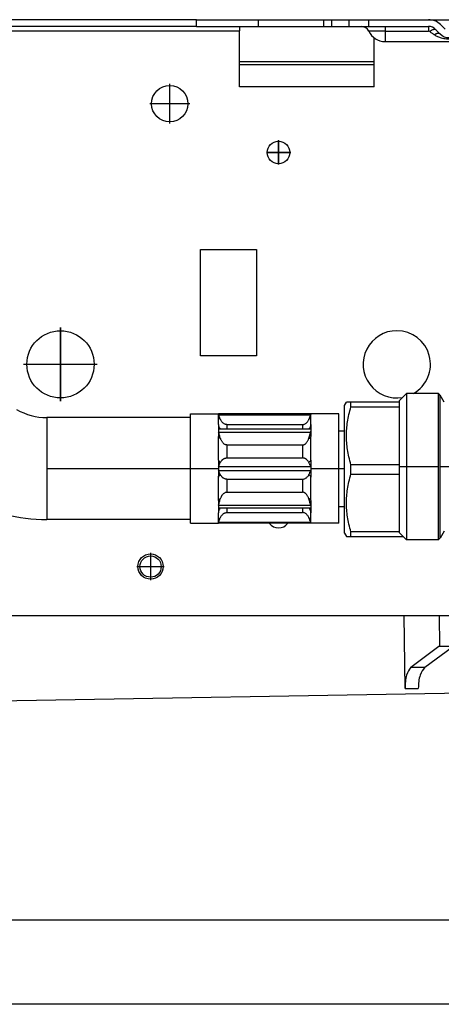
# Model space of a CAD drawing. Header units: inches. Extents: x -7205 to -1528, y -2875 to 5222.
# Tile 80 of 104: x -2490 to -2415, y 173 to 348. Entities that reach past the tile are written whole.
import ezdxf

# ---------------------------------------------------------------- set-up
doc = ezdxf.new("R2010")
doc.units = ezdxf.units.IN
doc.linetypes.add('DOT_CENTER', pattern=[14, 12, -1, 0, -1])
doc.layers.add('1', color=7, linetype='Continuous')

msp = doc.modelspace()

# ---------------------------------------------------------------- linework, layer by layer
at = {"color": 7, "linetype": 'Continuous'}
for p, q in [((-2474.14, 348.4), (-2599.71, 348.4)), ((-2474.14, 348.4), (-2599.71, 348.4)), ((-2458.85, 348.4), (-2474.14, 348.4)), ((-2458.85, 348.4), (-2474.14, 348.4)), ((-2458.85, 348.4), (-2447.85, 348.4)), ((-2458.85, 348.4), (-2447.85, 348.4)), ((-2458.85, 347.2), (-2458.85, 348.4)), ((-2447.85, 348.4), (-2436.2, 348.4)), ((-2447.85, 348.4), (-2436.2, 348.4)), ((-2447.85, 348.4), (-2447.85, 347.2)), ((-2436.2, 348.4), (-2434.73, 348.4)), ((-2436.2, 348.4), (-2434.73, 348.4)), ((-2436.2, 348.4), (-2434.73, 348.4)), ((-2436.2, 348.4), (-2436.2, 347.2)), ((-2434.73, 348.4), (-2431.66, 348.4)), ((-2434.73, 348.4), (-2431.66, 348.4)), ((-2434.73, 348.4), (-2431.66, 348.4)), ((-2431.66, 348.4), (-2429.45, 348.4)), ((-2431.66, 348.4), (-2429.45, 348.4)), ((-2431.66, 348.4), (-2429.45, 348.4)), ((-2429.45, 348.4), (-2428.95, 348.4)), ((-2429.45, 348.4), (-2428.95, 348.4)), ((-2429.45, 348.4), (-2428.95, 348.4)), ((-2428.95, 348.4), (-2428.13, 348.4)), ((-2428.95, 348.4), (-2428.13, 348.4)), ((-2428.95, 348.4), (-2428.13, 348.4)), ((-2428.13, 348.4), (-2427.14, 348.4)), ((-2428.13, 348.4), (-2427.14, 348.4)), ((-2428.13, 348.4), (-2427.14, 348.4)), ((-2427.14, 348.4), (-2425.2, 348.4)), ((-2427.14, 348.4), (-2425.2, 348.4)), ((-2427.14, 348.4), (-2425.2, 348.4)), ((-2427.14, 348.4), (-2425.2, 348.4)), ((-2425.2, 348.4), (-2417.44, 348.4)), ((-2425.2, 348.4), (-2417.44, 348.4)), ((-2425.2, 348.4), (-2417.44, 348.4)), ((-2425.2, 348.4), (-2417.44, 348.4)), ((-2417.44, 348.4), (-2404.85, 348.4)), ((-2417.44, 348.4), (-2404.85, 348.4)), ((-2417.44, 348.4), (-2404.85, 348.4)), ((-2458.85, 347.2), (-2668.82, 347.2)), ((-2458.85, 347.2), (-2451.14, 347.2)), ((-2451.14, 347.2), (-2451.14, 346.4)), ((-2451.14, 347.2), (-2447.85, 347.2)), ((-2451.14, 336.4), (-2451.14, 346.4)), ((-2451.14, 336.4), (-2451.14, 346.4)), ((-2447.85, 347.2), (-2436.2, 347.2)), ((-2436.2, 347.2), (-2434.73, 347.2)), ((-2436.2, 347.2), (-2434.73, 347.2)), ((-2434.73, 347.2), (-2431.66, 347.2)), ((-2434.73, 347.2), (-2431.66, 347.2)), ((-2431.66, 347.2), (-2429.45, 347.2)), ((-2431.66, 347.2), (-2429.45, 347.2)), ((-2429.45, 347.2), (-2428.95, 347.2)), ((-2429.45, 347.2), (-2428.95, 347.2)), ((-2428.95, 347.2), (-2428.13, 347.2)), ((-2428.95, 347.2), (-2428.13, 347.2)), ((-2428.13, 347.2), (-2427.14, 347.2)), ((-2428.13, 347.2), (-2427.14, 347.2)), ((-2427.14, 347.2), (-2425.2, 347.2)), ((-2427.14, 347.2), (-2425.2, 347.2)), ((-2425.2, 347.2), (-2417.44, 347.2)), ((-2425.2, 347.2), (-2417.44, 347.2)), ((-2415.34, 345.84), (-2416.17, 346.67)), ((-2414.49, 346.69), (-2415.32, 347.52)), ((-2427.14, 336.4), (-2427.14, 345.15)), ((-2427.14, 336.4), (-2427.14, 345.15)), ((-2425.2, 344.5), (-2405.16, 344.5)), ((-2427.14, 340.9), (-2451.14, 340.9)), ((-2451.14, 340.4), (-2427.14, 340.4)), ((-2451.14, 340.4), (-2427.14, 340.4)), ((-2427.14, 336.4), (-2451.14, 336.4)), ((-2427.14, 336.4), (-2451.14, 336.4)), ((-2458.1, 288.4), (-2458.1, 307.4)), ((-2458.1, 307.4), (-2448.1, 307.4)), ((-2458.1, 288.4), (-2458.1, 307.4)), ((-2458.1, 307.4), (-2448.1, 307.4)), ((-2448.1, 307.4), (-2448.1, 288.4)), ((-2448.1, 307.4), (-2448.1, 288.4)), ((-2448.1, 288.4), (-2458.1, 288.4)), ((-2422.68, 280.4), (-2421.38, 281.7)), ((-2421.38, 281.7), (-2421.38, 268.65)), ((-2415.66, 281.7), (-2421.38, 281.7)), ((-2415.66, 255.6), (-2415.66, 281.7)), ((-2414.67, 280.15), (-2415.39, 281.4)), ((-2432.43, 279.56), (-2432.08, 280.16)), ((-2432.43, 256.76), (-2432.43, 279.56)), ((-2431.27, 280.16), (-2432.08, 280.16)), ((-2422.68, 280.16), (-2431.27, 280.16)), ((-2431.27, 279.32), (-2431.27, 280.16)), ((-2422.68, 280.4), (-2422.68, 268.65)), ((-2459.93, 277.4), (-2459.93, 278.05)), ((-2459.93, 278.05), (-2454.93, 278.05)), ((-2438.43, 278.05), (-2454.93, 278.05)), ((-2454.93, 276.19), (-2454.93, 277.93)), ((-2433.43, 278.05), (-2438.43, 278.05)), ((-2438.43, 276.19), (-2438.43, 277.93)), ((-2433.43, 275.05), (-2433.43, 278.05)), ((-2431.27, 279.32), (-2422.68, 279.32)), ((-2459.93, 277.4), (-2485.53, 277.4)), ((-2459.93, 268.3), (-2459.93, 277.4)), ((-2453.43, 276.15), (-2439.93, 276.15)), ((-2454.93, 275.2), (-2454.88, 274.81)), ((-2438.47, 275.34), (-2454.89, 275.34)), ((-2438.43, 275.2), (-2438.48, 274.81)), ((-2433.43, 268.3), (-2433.43, 275.05)), ((-2433.43, 275.05), (-2432.43, 275.05)), ((-2454.93, 269.82), (-2454.93, 274.04)), ((-2453.43, 272.51), (-2439.93, 272.51)), ((-2438.43, 269.82), (-2438.43, 274.04)), ((-2453.43, 270.2), (-2439.93, 270.2)), ((-2431.27, 267.32), (-2431.27, 268.99)), ((-2422.68, 268.99), (-2431.27, 268.99)), ((-2459.93, 259.2), (-2459.93, 268.3)), ((-2433.43, 261.55), (-2433.43, 268.3)), ((-2431.27, 267.32), (-2422.68, 267.32)), ((-2422.68, 268.65), (-2422.68, 256.9)), ((-2421.38, 268.65), (-2421.38, 255.6)), ((-2454.93, 262.57), (-2454.93, 266.78)), ((-2453.43, 266.4), (-2439.93, 266.4)), ((-2438.43, 262.57), (-2438.43, 266.78)), ((-2453.43, 264.09), (-2439.93, 264.09)), ((-2454.88, 261.79), (-2454.93, 261.41)), ((-2454.93, 258.67), (-2454.93, 260.42)), ((-2438.46, 261.26), (-2454.89, 261.26)), ((-2453.43, 260.45), (-2439.93, 260.45)), ((-2438.48, 261.79), (-2438.43, 261.41)), ((-2438.43, 258.67), (-2438.43, 260.42)), ((-2433.43, 261.55), (-2432.43, 261.55)), ((-2433.43, 258.55), (-2433.43, 261.55)), ((-2459.93, 259.2), (-2485.53, 259.2)), ((-2459.93, 258.55), (-2459.93, 259.2)), ((-2459.93, 258.55), (-2454.93, 258.55)), ((-2438.43, 258.55), (-2454.93, 258.55)), ((-2433.43, 258.55), (-2438.43, 258.55)), ((-2432.43, 256.76), (-2432.08, 256.16)), ((-2431.27, 256.16), (-2431.27, 256.99)), ((-2422.68, 256.99), (-2431.27, 256.99)), ((-2422.68, 256.9), (-2421.38, 255.6)), ((-2414.67, 257.15), (-2415.39, 255.9)), ((-2432.08, 256.16), (-2431.27, 256.16)), ((-2431.27, 256.16), (-2421.93, 256.16)), ((-2415.66, 255.6), (-2421.38, 255.6)), ((-2593.1, 242.1), (-2421.77, 242.1)), ((-2421.61, 229.07), (-2421.77, 242.1)), ((-2421.77, 242.1), (-2415.57, 242.1)), ((-2415.57, 242.1), (-2401.3, 242.1)), ((-2420.6, 232.87), (-2415.6, 236.6)), ((-2418.12, 232.87), (-2413.18, 236.46)), ((-2415.6, 236.6), (-2415.48, 236.6)), ((-2415.48, 236.6), (-2412.95, 236.6)), ((-2358.92, 229.13), (-2658.77, 223.9)), ((-2092.8, 187.7), (-2692.8, 187.7)), ((-2270.1, 172.7), (-2692.8, 172.7))]:
    msp.add_line(p, q, dxfattribs=at)
at = {"color": 126, "linetype": 'Continuous', "true_color": 0x008060}
for p, q in [((-2434.73, 348.4), (-2434.73, 347.2)), ((-2431.66, 348.4), (-2431.66, 347.2)), ((-2428.13, 348.4), (-2428.13, 347.2)), ((-2668.82, 346.4), (-2451.14, 346.4)), ((-2425.2, 346.34), (-2428.1, 346.34)), ((-2425.2, 347.2), (-2425.2, 346.34)), ((-2425.2, 346.34), (-2417.44, 346.34)), ((-2425.2, 346.34), (-2425.2, 344.5)), ((-2415.39, 255.9), (-2415.39, 281.4)), ((-2454.88, 277.88), (-2438.48, 277.88)), ((-2485.53, 277.4), (-2485.53, 268.3)), ((-2454.88, 274.81), (-2438.48, 274.81)), ((-2485.53, 268.3), (-2485.53, 259.2)), ((-2454.88, 268.68), (-2438.48, 268.68)), ((-2454.88, 267.93), (-2438.48, 267.93)), ((-2454.88, 261.79), (-2438.48, 261.79)), ((-2454.88, 258.72), (-2438.48, 258.72)), ((-2415.57, 242.1), (-2415.48, 236.6)), ((-2420.6, 232.87), (-2418.12, 232.87)), ((-2421.61, 229.07), (-2419.27, 229.07))]:
    msp.add_line(p, q, dxfattribs=at)
at = {"color": 7, "linetype": 'Continuous'}
for centre, radius in [((-2463.6, 333.4), 3.25), ((-2463.6, 333.4), 3.25), ((-2444.2, 324.7), 2), ((-2483.1, 286.9), 6), ((-2483.1, 286.9), 6), ((-2467.03, 250.81), 2.25), ((-2467.03, 250.81), 2.25), ((-2467.03, 250.81), 1.9), ((-2467.03, 250.81), 1.9)]:
    msp.add_circle(centre, radius, dxfattribs=at)
for centre, radius, start, end in [((-2417.44, 345.4), 3, 45, 90), ((-2429.45, 345.7), 1.5, 25.1843, 90), ((-2425.2, 347.7), 3.2, 205.1843, 270), ((-2417.44, 345.4), 1.8, 45, 90), ((-2413.78, 347.4), 2.2, 225, 270), ((-2423.1, 286.9), 6, 90, 279.5896), ((-2423.1, 286.9), 6, 90, 279.5896), ((-2423.1, 286.9), 6, 300.0222, 90), ((-2423.1, 286.9), 6, 300.0222, 90), ((-2416.26, 280.9), 1, 30, 53.1301), ((-2485.54, 288.22), 10.82, 240.1569, 270.0194), ((-2485.54, 288.22), 29.02, 240.1447, 270.0072), ((-2444.2, 259.7), 2, 214.9473, 325.0527), ((-2416.26, 256.4), 1, 306.8699, 330)]:
    msp.add_arc(centre, radius, start, end, dxfattribs=at)
at = {"color": 126, "linetype": 'Continuous', "true_color": 0x008060}
for centre, radius, start, end in [((-2417.43, 345.96), 0.374, 57.1171, 91.3866), ((-2453.6, 277.94), 1.33, 180.4169, 224.1923), ((-2439.76, 277.94), 1.33, 315.8077, 359.5831), ((-2453.6, 276.2), 1.33, 180.4169, 219.9044), ((-2439.76, 276.2), 1.33, 320.0956, 359.5831), ((-2453.6, 260.41), 1.33, 140.0956, 179.5831), ((-2439.76, 260.41), 1.33, 0.4169, 39.9044), ((-2453.6, 258.66), 1.33, 135.8077, 179.5831), ((-2439.76, 258.66), 1.33, 0.4169, 44.1923)]:
    msp.add_arc(centre, radius, start, end, dxfattribs=at)
for points in [[(-2417.44, 347.2), (-2417.44, 347.12), (-2417.44, 346.96), (-2417.44, 346.84), (-2417.44, 346.69), (-2417.44, 346.52), (-2417.44, 346.34)], [(-2417.23, 346.28), (-2417.1, 346.38), (-2416.96, 346.47), (-2416.83, 346.55), (-2416.7, 346.62), (-2416.58, 346.67), (-2416.46, 346.71), (-2416.37, 346.72), (-2416.28, 346.72), (-2416.22, 346.7), (-2416.17, 346.67)], [(-2417.23, 346.28), (-2417.02, 346.13), (-2416.81, 345.99), (-2416.6, 345.85), (-2416.4, 345.71)], [(-2415.34, 345.84), (-2415.42, 345.9), (-2415.52, 345.94), (-2415.64, 345.96), (-2415.78, 345.95), (-2415.93, 345.92), (-2416.08, 345.87), (-2416.24, 345.8), (-2416.4, 345.71)], [(-2416.4, 345.71), (-2415.83, 345.39), (-2415.18, 345.15), (-2414.69, 345.05), (-2413.78, 344.97)], [(-2453.43, 276.15), (-2453.43, 276.05), (-2453.43, 275.95), (-2453.43, 275.85), (-2453.43, 275.75), (-2453.43, 275.65), (-2453.43, 275.54), (-2453.43, 275.49), (-2453.43, 275.44), (-2453.43, 275.39), (-2453.43, 275.34)], [(-2439.93, 276.15), (-2439.93, 276.05), (-2439.93, 275.95), (-2439.93, 275.85), (-2439.93, 275.75), (-2439.93, 275.65), (-2439.93, 275.54), (-2439.93, 275.44), (-2439.93, 275.34)], [(-2454.55, 273.66), (-2454.64, 273.7), (-2454.72, 273.74), (-2454.79, 273.79), (-2454.84, 273.84), (-2454.88, 273.89), (-2454.91, 273.94), (-2454.92, 273.99), (-2454.93, 274.04)], [(-2453.43, 272.51), (-2453.43, 272.36), (-2453.43, 272.22), (-2453.43, 272.08), (-2453.43, 271.93), (-2453.43, 271.64), (-2453.43, 271.35), (-2453.43, 271.07), (-2453.43, 270.78), (-2453.43, 270.49), (-2453.43, 270.2)], [(-2439.93, 272.51), (-2439.93, 272.36), (-2439.93, 272.22), (-2439.93, 272.08), (-2439.93, 271.93), (-2439.93, 271.64), (-2439.93, 271.35), (-2439.93, 271.07), (-2439.93, 270.78), (-2439.93, 270.49), (-2439.93, 270.2)], [(-2438.81, 273.66), (-2438.72, 273.7), (-2438.64, 273.74), (-2438.57, 273.79), (-2438.52, 273.84), (-2438.48, 273.89), (-2438.45, 273.94), (-2438.43, 273.99), (-2438.43, 274.04)], [(-2454.93, 269.82), (-2454.92, 269.77), (-2454.91, 269.73), (-2454.88, 269.68), (-2454.84, 269.63), (-2454.79, 269.58), (-2454.72, 269.53), (-2454.64, 269.48), (-2454.55, 269.44)], [(-2438.43, 269.82), (-2438.43, 269.77), (-2438.45, 269.73), (-2438.48, 269.68), (-2438.52, 269.63), (-2438.57, 269.58), (-2438.64, 269.53), (-2438.72, 269.48), (-2438.81, 269.44)], [(-2454.93, 266.78), (-2454.92, 266.83), (-2454.91, 266.88), (-2454.88, 266.93), (-2454.84, 266.98), (-2454.79, 267.02), (-2454.72, 267.07), (-2454.64, 267.12), (-2454.55, 267.16)], [(-2438.43, 266.78), (-2438.43, 266.83), (-2438.45, 266.88), (-2438.48, 266.93), (-2438.52, 266.98), (-2438.57, 267.02), (-2438.64, 267.07), (-2438.72, 267.12), (-2438.81, 267.16)], [(-2453.43, 266.4), (-2453.43, 266.11), (-2453.43, 265.82), (-2453.43, 265.54), (-2453.43, 265.25), (-2453.43, 264.96), (-2453.43, 264.67), (-2453.43, 264.38), (-2453.43, 264.09)], [(-2439.93, 266.4), (-2439.93, 266.11), (-2439.93, 265.82), (-2439.93, 265.54), (-2439.93, 265.25), (-2439.93, 264.96), (-2439.93, 264.67), (-2439.93, 264.38), (-2439.93, 264.09)], [(-2454.93, 262.57), (-2454.92, 262.61), (-2454.91, 262.66), (-2454.88, 262.71), (-2454.84, 262.76), (-2454.79, 262.81), (-2454.72, 262.86), (-2454.64, 262.9), (-2454.55, 262.95)], [(-2438.43, 262.57), (-2438.43, 262.61), (-2438.45, 262.66), (-2438.48, 262.71), (-2438.52, 262.76), (-2438.57, 262.81), (-2438.64, 262.86), (-2438.72, 262.9), (-2438.81, 262.95)], [(-2453.43, 261.26), (-2453.43, 261.09), (-2453.43, 260.93), (-2453.43, 260.69), (-2453.43, 260.45)], [(-2439.93, 261.26), (-2439.93, 261.09), (-2439.93, 260.93), (-2439.93, 260.69), (-2439.93, 260.45)]]:
    msp.add_spline(points, degree=3, dxfattribs=at)
at = {"color": 7, "linetype": 'Continuous'}
for points in [[(-2454.93, 278.05), (-2454.92, 278.03), (-2454.92, 278.01), (-2454.9, 277.95), (-2454.88, 277.88)], [(-2454.93, 278.05), (-2454.93, 278.04), (-2454.93, 278.03), (-2454.93, 277.99), (-2454.93, 277.93)], [(-2454.55, 277.01), (-2454.64, 277.19), (-2454.74, 277.44), (-2454.81, 277.66), (-2454.88, 277.88)], [(-2438.81, 277.01), (-2438.72, 277.19), (-2438.62, 277.44), (-2438.55, 277.66), (-2438.48, 277.88)], [(-2438.43, 278.05), (-2438.44, 278.03), (-2438.44, 278.01), (-2438.46, 277.95), (-2438.48, 277.88)], [(-2438.43, 278.05), (-2438.43, 278.04), (-2438.44, 278.02), (-2438.43, 277.98), (-2438.43, 277.93)], [(-2431.27, 268.99), (-2431.64, 270.38), (-2431.89, 271.68), (-2432.03, 272.93), (-2432.08, 274.16), (-2432.03, 275.38), (-2431.89, 276.63), (-2431.64, 277.93), (-2431.27, 279.32)], [(-2454.93, 276.19), (-2454.93, 275.95), (-2454.93, 275.71), (-2454.93, 275.46), (-2454.93, 275.2)], [(-2453.43, 276.15), (-2453.45, 276.15), (-2453.47, 276.15), (-2453.64, 276.18), (-2453.8, 276.23), (-2453.98, 276.33), (-2454.14, 276.46), (-2454.32, 276.65), (-2454.46, 276.84), (-2454.55, 277.01)], [(-2439.93, 276.15), (-2439.91, 276.15), (-2439.89, 276.15), (-2439.79, 276.16), (-2439.68, 276.19), (-2439.55, 276.23), (-2439.36, 276.34), (-2439.22, 276.46), (-2439.13, 276.54), (-2439.03, 276.66), (-2438.92, 276.82), (-2438.81, 277.01)], [(-2438.43, 276.19), (-2438.43, 275.95), (-2438.43, 275.71), (-2438.43, 275.46), (-2438.43, 275.2)], [(-2454.89, 275.34), (-2454.9, 275.34), (-2454.92, 275.3), (-2454.93, 275.26), (-2454.93, 275.2)], [(-2454.93, 275.2), (-2454.93, 274.92), (-2454.93, 274.64), (-2454.93, 274.34), (-2454.93, 274.04)], [(-2454.55, 273.66), (-2454.64, 273.89), (-2454.74, 274.23), (-2454.81, 274.51), (-2454.88, 274.81)], [(-2438.81, 273.66), (-2438.72, 273.89), (-2438.62, 274.23), (-2438.55, 274.51), (-2438.48, 274.81)], [(-2438.47, 275.34), (-2438.46, 275.34), (-2438.44, 275.3), (-2438.43, 275.26), (-2438.43, 275.2)], [(-2438.43, 275.2), (-2438.43, 274.92), (-2438.43, 274.64), (-2438.43, 274.34), (-2438.43, 274.04)], [(-2453.43, 272.51), (-2453.45, 272.51), (-2453.47, 272.51), (-2453.64, 272.54), (-2453.8, 272.62), (-2453.98, 272.74), (-2454.14, 272.92), (-2454.28, 273.11), (-2454.39, 273.3), (-2454.48, 273.49), (-2454.55, 273.66)], [(-2439.93, 272.51), (-2439.91, 272.51), (-2439.89, 272.51), (-2439.76, 272.53), (-2439.65, 272.57), (-2439.55, 272.62), (-2439.45, 272.68), (-2439.34, 272.78), (-2439.22, 272.92), (-2439.08, 273.11), (-2438.96, 273.3), (-2438.87, 273.49), (-2438.81, 273.66)], [(-2454.93, 269.82), (-2454.93, 269.44), (-2454.93, 269.05), (-2454.93, 268.68), (-2454.93, 268.3)], [(-2454.88, 268.68), (-2454.81, 268.87), (-2454.74, 269.06), (-2454.64, 269.28), (-2454.55, 269.44)], [(-2454.55, 269.44), (-2454.44, 269.61), (-2454.33, 269.75), (-2454.23, 269.86), (-2454.14, 269.93), (-2454.02, 270.02), (-2453.9, 270.09), (-2453.8, 270.13), (-2453.62, 270.18), (-2453.47, 270.2), (-2453.45, 270.2), (-2453.43, 270.2)], [(-2438.81, 269.44), (-2438.92, 269.61), (-2439.03, 269.75), (-2439.13, 269.86), (-2439.22, 269.93), (-2439.34, 270.02), (-2439.45, 270.09), (-2439.55, 270.13), (-2439.74, 270.18), (-2439.89, 270.2), (-2439.91, 270.2), (-2439.93, 270.2)], [(-2438.48, 268.68), (-2438.55, 268.87), (-2438.62, 269.06), (-2438.72, 269.28), (-2438.81, 269.44)], [(-2438.43, 269.82), (-2438.43, 269.44), (-2438.43, 269.05), (-2438.43, 268.68), (-2438.43, 268.3)], [(-2454.88, 268.68), (-2454.9, 268.62), (-2454.92, 268.51), (-2454.92, 268.41), (-2454.93, 268.3)], [(-2454.93, 268.3), (-2454.92, 268.19), (-2454.92, 268.09), (-2454.9, 267.98), (-2454.88, 267.93)], [(-2454.93, 268.3), (-2454.93, 267.92), (-2454.93, 267.55), (-2454.93, 267.16), (-2454.93, 266.78)], [(-2454.55, 267.16), (-2454.64, 267.32), (-2454.74, 267.54), (-2454.81, 267.73), (-2454.88, 267.93)], [(-2453.43, 266.4), (-2453.45, 266.4), (-2453.47, 266.4), (-2453.64, 266.42), (-2453.8, 266.47), (-2453.98, 266.56), (-2454.14, 266.67), (-2454.23, 266.75), (-2454.33, 266.85), (-2454.44, 266.99), (-2454.55, 267.16)], [(-2439.93, 266.4), (-2439.91, 266.4), (-2439.89, 266.4), (-2439.72, 266.42), (-2439.55, 266.47), (-2439.36, 266.57), (-2439.22, 266.67), (-2439.07, 266.81), (-2438.93, 266.97), (-2438.81, 267.16)], [(-2438.81, 267.16), (-2438.72, 267.32), (-2438.62, 267.54), (-2438.55, 267.73), (-2438.48, 267.93)], [(-2438.48, 268.68), (-2438.46, 268.62), (-2438.44, 268.51), (-2438.43, 268.41), (-2438.43, 268.3)], [(-2438.43, 268.3), (-2438.43, 268.19), (-2438.44, 268.09), (-2438.46, 267.98), (-2438.48, 267.93)], [(-2438.43, 268.3), (-2438.43, 267.92), (-2438.43, 267.55), (-2438.43, 267.16), (-2438.43, 266.78)], [(-2431.27, 256.99), (-2431.64, 258.38), (-2431.89, 259.68), (-2432.03, 260.93), (-2432.08, 262.16), (-2432.03, 263.38), (-2431.89, 264.63), (-2431.64, 265.93), (-2431.27, 267.32)], [(-2454.55, 262.95), (-2454.46, 263.16), (-2454.37, 263.34), (-2454.29, 263.48), (-2454.21, 263.6), (-2454.14, 263.69), (-2453.99, 263.84), (-2453.8, 263.99), (-2453.64, 264.06), (-2453.47, 264.09), (-2453.45, 264.09), (-2453.43, 264.09)], [(-2438.81, 262.95), (-2438.87, 263.11), (-2438.96, 263.3), (-2439.08, 263.49), (-2439.22, 263.69), (-2439.34, 263.82), (-2439.45, 263.92), (-2439.55, 263.99), (-2439.65, 264.03), (-2439.76, 264.07), (-2439.89, 264.09), (-2439.91, 264.09), (-2439.93, 264.09)], [(-2454.93, 262.57), (-2454.93, 262.26), (-2454.93, 261.96), (-2454.93, 261.68), (-2454.93, 261.41)], [(-2454.88, 261.79), (-2454.81, 262.09), (-2454.74, 262.38), (-2454.64, 262.71), (-2454.55, 262.95)], [(-2438.48, 261.79), (-2438.55, 262.09), (-2438.62, 262.38), (-2438.72, 262.71), (-2438.81, 262.95)], [(-2438.43, 262.57), (-2438.43, 262.26), (-2438.43, 261.96), (-2438.43, 261.68), (-2438.43, 261.41)], [(-2454.93, 261.41), (-2454.93, 261.35), (-2454.92, 261.3), (-2454.9, 261.27), (-2454.89, 261.26)], [(-2454.93, 261.41), (-2454.93, 261.15), (-2454.93, 260.9), (-2454.93, 260.65), (-2454.93, 260.42)], [(-2454.55, 259.59), (-2454.43, 259.8), (-2454.29, 259.99), (-2454.14, 260.14), (-2454.02, 260.25), (-2453.9, 260.32), (-2453.8, 260.37), (-2453.65, 260.42), (-2453.47, 260.45), (-2453.45, 260.45), (-2453.43, 260.45)], [(-2438.81, 259.59), (-2438.93, 259.8), (-2439.07, 259.99), (-2439.22, 260.14), (-2439.36, 260.26), (-2439.55, 260.37), (-2439.68, 260.42), (-2439.79, 260.44), (-2439.89, 260.45), (-2439.91, 260.45), (-2439.93, 260.45)], [(-2438.43, 261.41), (-2438.43, 261.35), (-2438.44, 261.3), (-2438.45, 261.27), (-2438.46, 261.26)], [(-2438.43, 261.41), (-2438.43, 261.15), (-2438.43, 260.9), (-2438.43, 260.65), (-2438.43, 260.42)], [(-2454.88, 258.72), (-2454.9, 258.65), (-2454.92, 258.6), (-2454.93, 258.57), (-2454.93, 258.55)], [(-2454.93, 258.67), (-2454.93, 258.62), (-2454.93, 258.58), (-2454.93, 258.57), (-2454.93, 258.55)], [(-2454.88, 258.72), (-2454.81, 258.95), (-2454.74, 259.16), (-2454.64, 259.41), (-2454.55, 259.59)], [(-2438.48, 258.72), (-2438.55, 258.95), (-2438.62, 259.16), (-2438.72, 259.41), (-2438.81, 259.59)], [(-2438.48, 258.72), (-2438.46, 258.65), (-2438.44, 258.6), (-2438.44, 258.57), (-2438.43, 258.55)], [(-2438.43, 258.67), (-2438.43, 258.62), (-2438.44, 258.58), (-2438.43, 258.56), (-2438.43, 258.55)], [(-2420.6, 232.87), (-2421.34, 231.46), (-2421.61, 229.07)], [(-2418.12, 232.87), (-2418.92, 231.46), (-2419.27, 229.07)]]:
    msp.add_spline(points, degree=3, dxfattribs=at)
at = {"layer": '1', "color": 30, "linetype": 'DOT_CENTER', "true_color": 0xff8000, "const_width": 0.25}
for points in [[(-2463.6, 336.97), (-2463.6, 329.82)], [(-2460.02, 333.4), (-2467.17, 333.4)], [(-2444.2, 326.9), (-2444.2, 322.5)], [(-2442, 324.7), (-2446.4, 324.7)], [(-2483.1, 293.5), (-2483.1, 280.3)], [(-2476.5, 286.9), (-2489.7, 286.9)], [(-2454.93, 268.3), (-2485.53, 268.3)], [(-2432.43, 268.3), (-2438.43, 268.3)], [(-2422.68, 268.65), (-2415.66, 268.65)], [(-2404.18, 268.65), (-2415.39, 268.65)], [(-2467.03, 253.29), (-2467.03, 248.34)], [(-2464.55, 250.81), (-2469.5, 250.81)]]:
    msp.add_lwpolyline(points, dxfattribs=at)

doc.saveas('drawing.dxf')
